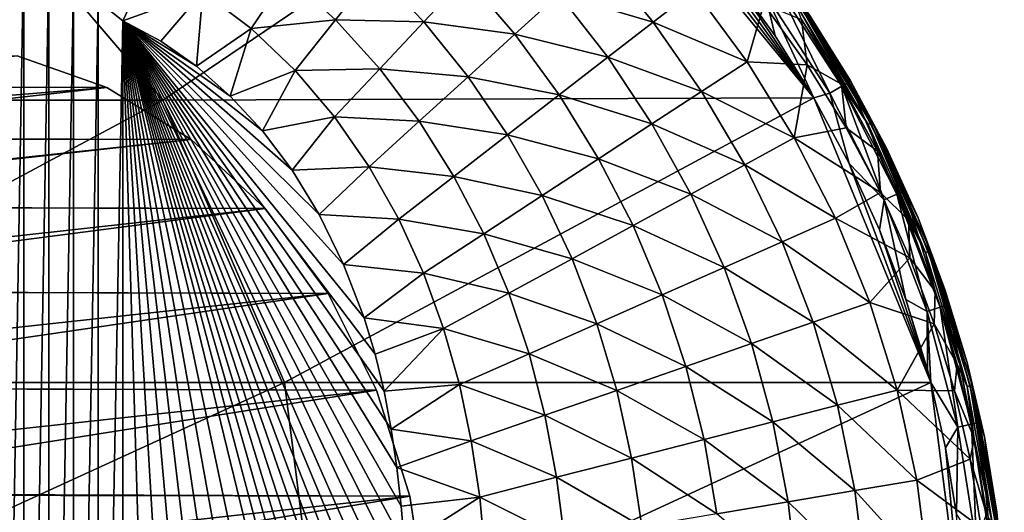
# Model space of a CAD drawing. Header units: metres. Extents: x -31 to 127, y -24 to 31.
# Tile 66 of 67: x 108 to 127, y 3 to 12. Entities that reach past the tile are written whole.
import ezdxf

# ---------------------------------------------------------------- set-up
doc = ezdxf.new("R2010")
doc.units = ezdxf.units.M
doc.layers.add('solid_13_381_041_XXX', color=7, linetype='CONTINUOUS')

msp = doc.modelspace()

# ---------------------------------------------------------------- linework, layer by layer
at = {"layer": 'solid_13_381_041_XXX'}
for points in [[(111.215378, 10.883724, 115.67614), (119.303101, 16.354053, 115.337868), (106.556458, 16.324608, 115.569916)], [(111.215378, 10.883724, 115.67614), (123.778664, 10.926381, 115.340996), (119.303101, 16.354053, 115.337868)], [(123.778664, 10.926381, 115.340996), (120.327881, 15.398944, 115.338821), (119.303101, 16.354053, 115.337868)], [(98.607361, 10.88455, 115.90213), (111.215378, 10.883724, 115.67614), (106.556458, 16.324608, 115.569916)], [(123.778664, 10.926381, 115.340996), (121.292984, 14.372483, 115.339699), (120.327881, 15.398944, 115.338821)], [(108.04631, -14.311032, 103.428329), (108.045769, 14.311392, 103.428284), (108.530754, 13.957133, 103.470291)], [(123.778664, 10.926381, 115.340996), (122.196648, 13.276299, 115.340393), (121.292984, 14.372483, 115.339699)], [(108.04631, -14.311032, 103.428329), (108.530754, 13.957133, 103.470291), (108.531242, -13.956765, 103.470329)], [(108.531242, -13.956765, 103.470329), (108.530754, 13.957133, 103.470291), (109.011948, 13.560728, 103.502594)], [(108.531242, -13.956765, 103.470329), (109.011948, 13.560728, 103.502594), (109.012352, -13.560394, 103.502617)], [(109.012352, -13.560394, 103.502617), (109.011948, 13.560728, 103.502594), (109.491875, 13.175259, 103.525543)], [(109.969955, 12.793142, 103.539215), (110.976547, 13.553642, 103.623863), (110.445763, 12.409323, 103.543747)], [(110.445763, 12.409323, 103.543747), (110.976547, 13.553642, 103.623863), (111.984299, 12.972265, 103.621239)], [(119.644485, 13.642398, 106.201241), (120.674896, 12.386109, 106.242775), (118.855736, 12.925359, 105.412003)], [(121.470627, 13.001755, 107.166336), (120.674896, 12.386109, 106.242775), (119.644485, 13.642398, 106.201241)], [(115.305969, 13.371805, 104.218483), (114.549469, 12.427025, 103.845268), (113.610405, 13.283774, 103.846939)], [(115.305969, 13.371805, 104.218483), (116.24855, 12.388651, 104.22126), (114.549469, 12.427025, 103.845268)], [(117.059105, 13.251651, 104.738449), (116.24855, 12.388651, 104.22126), (115.305969, 13.371805, 104.218483)], [(109.012352, -13.560394, 103.502617), (109.491875, 13.175259, 103.525543), (109.492165, -13.174997, 103.525551)], [(109.492165, -13.174997, 103.525551), (109.491875, 13.175259, 103.525543), (109.969955, 12.793142, 103.539215)], [(113.610405, 13.283774, 103.846939), (112.919334, 12.264751, 103.619835), (111.984299, 12.972265, 103.621239)], [(113.610405, 13.283774, 103.846939), (114.549469, 12.427025, 103.845268), (112.919334, 12.264751, 103.619835)], [(117.059105, 13.251651, 104.738449), (118.005142, 12.152098, 104.751556), (116.24855, 12.388651, 104.22126)], [(118.855736, 12.925359, 105.412003), (118.005142, 12.152098, 104.751556), (117.059105, 13.251651, 104.738449)], [(123.778664, 10.926381, 115.340996), (123.028564, 12.123296, 115.34082), (122.196648, 13.276299, 115.340393)], [(122.829903, 12.95218, 115.295357), (122.196648, 13.276299, 115.340393), (123.028564, 12.123296, 115.34082)], [(123.046356, 13.109477, 115.126205), (122.829903, 12.95218, 115.295357), (124.08638, 11.016893, 115.295921)], [(123.175964, 13.203491, 114.853073), (123.046356, 13.109477, 115.126205), (124.318169, 11.150722, 115.126747)], [(124.318169, 11.150722, 115.126747), (123.046356, 13.109477, 115.126205), (124.08638, 11.016893, 115.295921)], [(124.456841, 11.230756, 114.853569), (123.706573, 12.502091, 114.540977), (123.175964, 13.203491, 114.853073)], [(124.456841, 11.230756, 114.853569), (123.175964, 13.203491, 114.853073), (124.318169, 11.150722, 115.126747)], [(111.173302, 12.017464, 103.543747), (110.445763, 12.409323, 103.543747), (111.984299, 12.972265, 103.621239)], [(111.862846, 11.533807, 103.543747), (111.173302, 12.017464, 103.543747), (111.984299, 12.972265, 103.621239)], [(111.862846, 11.533807, 103.543747), (111.984299, 12.972265, 103.621239), (112.919334, 12.264751, 103.619835)], [(118.855736, 12.925359, 105.412003), (119.801346, 11.71026, 105.440529), (118.005142, 12.152098, 104.751556)], [(120.674896, 12.386109, 106.242775), (119.801346, 11.71026, 105.440529), (118.855736, 12.925359, 105.412003)], [(121.470627, 13.001755, 107.166336), (122.486778, 11.621213, 107.230743), (120.674896, 12.386109, 106.242775)], [(121.470627, 13.001755, 107.166336), (122.813477, 12.734782, 108.234634), (122.486778, 11.621213, 107.230743)], [(122.829903, 12.95218, 115.295357), (123.028564, 12.123296, 115.34082), (123.778664, 10.926381, 115.340996)], [(124.08638, 11.016893, 115.295921), (122.829903, 12.95218, 115.295357), (123.778664, 10.926381, 115.340996)], [(109.492165, -13.174997, 103.525551), (109.969955, 12.793142, 103.539215), (109.970116, -12.792993, 103.539223)], [(109.970116, -12.792993, 103.539223), (109.969955, 12.793142, 103.539215), (110.445763, 12.409323, 103.543747)], [(122.486778, 11.621213, 107.230743), (122.813477, 12.734782, 108.234634), (123.649269, 11.561326, 108.305557)], [(123.649269, 11.561326, 108.305557), (122.813477, 12.734782, 108.234634), (123.538994, 12.438162, 108.780426)], [(123.47525, 12.763273, 109.015038), (124.825958, 10.414227, 108.889648), (123.429787, 12.731952, 108.891647)], [(123.429787, 12.731952, 108.891647), (124.825958, 10.414227, 108.889648), (123.538994, 12.438162, 108.780426)], [(123.502968, 12.782337, 109.14595), (124.877388, 10.441116, 109.01561), (123.47525, 12.763273, 109.015038)], [(123.47525, 12.763273, 109.015038), (124.877388, 10.441116, 109.01561), (124.825958, 10.414227, 108.889648)], [(123.502968, 12.782337, 109.14595), (123.707893, 12.500123, 109.282402), (124.485382, 11.249807, 109.286858)], [(123.502968, 12.782337, 109.14595), (124.485382, 11.249807, 109.286858), (124.908783, 10.457479, 109.149696)], [(123.502968, 12.782337, 109.14595), (124.908783, 10.457479, 109.149696), (124.877388, 10.441116, 109.01561)], [(109.970116, -12.792993, 103.539223), (110.445763, 12.409323, 103.543747), (110.445763, -12.409323, 103.543747)], [(110.445763, 12.409323, 103.543747), (115.9142, -0.000005, 103.543747), (115.928238, -0.772613, 103.543747)], [(115.928253, 0.774282, 103.543747), (115.9142, -0.000005, 103.543747), (110.445763, 12.409323, 103.543747)], [(110.445763, 12.409323, 103.543747), (115.928238, -0.772613, 103.543747), (115.916702, -1.537748, 103.543747)], [(110.445763, 12.409323, 103.543747), (115.916702, -1.537748, 103.543747), (115.879578, -2.29541, 103.543747)], [(110.445763, 12.409323, 103.543747), (115.879578, -2.29541, 103.543747), (115.816872, -3.045598, 103.543747)], [(110.445763, 12.409323, 103.543747), (115.816872, -3.045598, 103.543747), (115.731323, -3.790722, 103.543747)], [(110.445763, 12.409323, 103.543747), (115.731323, -3.790722, 103.543747), (115.624489, -4.532165, 103.543747)], [(110.445763, 12.409323, 103.543747), (115.624489, -4.532165, 103.543747), (115.489059, -5.263477, 103.543747)], [(110.445763, 12.409323, 103.543747), (115.489059, -5.263477, 103.543747), (115.31749, -5.978013, 103.543747)], [(110.445763, 12.409323, 103.543747), (115.31749, -5.978013, 103.543747), (115.102722, -6.674709, 103.543747)], [(110.445763, 12.409323, 103.543747), (115.102722, -6.674709, 103.543747), (114.703743, -7.704321, 103.543747)], [(110.445763, 12.409323, 103.543747), (114.703743, -7.704321, 103.543747), (114.235909, -8.669456, 103.543747)], [(110.445763, 12.409323, 103.543747), (114.235909, -8.669456, 103.543747), (113.717926, -9.524593, 103.543747)], [(110.445763, 12.409323, 103.543747), (113.717926, -9.524593, 103.543747), (113.140503, -10.284995, 103.543747)], [(110.445763, 12.409323, 103.543747), (113.140503, -10.284995, 103.543747), (112.51944, -10.953818, 103.543747)], [(110.445763, 12.409323, 103.543747), (112.51944, -10.953818, 103.543747), (111.866524, -11.53072, 103.543747)], [(110.445763, 12.409323, 103.543747), (111.866524, -11.53072, 103.543747), (111.175415, -12.015885, 103.543747)], [(110.445763, 12.409323, 103.543747), (111.175415, -12.015885, 103.543747), (110.445763, -12.409323, 103.543747)], [(111.862846, 11.533807, 103.543747), (110.445763, 12.409323, 103.543747), (111.173302, 12.017464, 103.543747)], [(112.514748, 10.958349, 103.543747), (110.445763, 12.409323, 103.543747), (111.862846, 11.533807, 103.543747)], [(113.135437, 10.290991, 103.543747), (110.445763, 12.409323, 103.543747), (112.514748, 10.958349, 103.543747)], [(113.712959, 9.531915, 103.543747), (110.445763, 12.409323, 103.543747), (113.135437, 10.290991, 103.543747)], [(114.231293, 8.677739, 103.543747), (110.445763, 12.409323, 103.543747), (113.712959, 9.531915, 103.543747)], [(114.699844, 7.713301, 103.543747), (110.445763, 12.409323, 103.543747), (114.231293, 8.677739, 103.543747)], [(115.099701, 6.683949, 103.543747), (110.445763, 12.409323, 103.543747), (114.699844, 7.713301, 103.543747)], [(115.315002, 5.987054, 103.543747), (110.445763, 12.409323, 103.543747), (115.099701, 6.683949, 103.543747)], [(115.487129, 5.272006, 103.543747), (110.445763, 12.409323, 103.543747), (115.315002, 5.987054, 103.543747)], [(115.623123, 4.539932, 103.543747), (110.445763, 12.409323, 103.543747), (115.487129, 5.272006, 103.543747)], [(115.730461, 3.797542, 103.543747), (110.445763, 12.409323, 103.543747), (115.623123, 4.539932, 103.543747)], [(115.816391, 3.05135, 103.543747), (110.445763, 12.409323, 103.543747), (115.730461, 3.797542, 103.543747)], [(115.879349, 2.299959, 103.543747), (110.445763, 12.409323, 103.543747), (115.816391, 3.05135, 103.543747)], [(115.916641, 1.540936, 103.543747), (110.445763, 12.409323, 103.543747), (115.879349, 2.299959, 103.543747)], [(115.928253, 0.774282, 103.543747), (110.445763, 12.409323, 103.543747), (115.916641, 1.540936, 103.543747)], [(114.549469, 12.427025, 103.845268), (113.770088, 11.453679, 103.6194), (112.919334, 12.264751, 103.619835)], [(114.549469, 12.427025, 103.845268), (115.401665, 11.486964, 103.846451), (113.770088, 11.453679, 103.6194)], [(116.24855, 12.388651, 104.22126), (115.401665, 11.486964, 103.846451), (114.549469, 12.427025, 103.845268)], [(116.24855, 12.388651, 104.22126), (117.103729, 11.332637, 104.228523), (115.401665, 11.486964, 103.846451)], [(118.005142, 12.152098, 104.751556), (117.103729, 11.332637, 104.228523), (116.24855, 12.388651, 104.22126)], [(120.674896, 12.386109, 106.242775), (121.611092, 11.049343, 106.289719), (119.801346, 11.71026, 105.440529)], [(122.486778, 11.621213, 107.230743), (121.611092, 11.049343, 106.289719), (120.674896, 12.386109, 106.242775)], [(124.825958, 10.414227, 108.889648), (124.311981, 11.19128, 108.778748), (123.538994, 12.438162, 108.780426)], [(123.649269, 11.561326, 108.305557), (123.538994, 12.438162, 108.780426), (124.311981, 11.19128, 108.778748)], [(123.706573, 12.502091, 114.540977), (124.484138, 11.251962, 114.541252), (123.707893, 12.500123, 109.282402)], [(124.456841, 11.230756, 114.853569), (124.484138, 11.251962, 114.541252), (123.706573, 12.502091, 114.540977)], [(124.484138, 11.251962, 114.541252), (124.485382, 11.249807, 109.286858), (123.707893, 12.500123, 109.282402)], [(112.514748, 10.958349, 103.543747), (111.862846, 11.533807, 103.543747), (112.919334, 12.264751, 103.619835)], [(112.514748, 10.958349, 103.543747), (112.919334, 12.264751, 103.619835), (113.770088, 11.453679, 103.6194)], [(118.005142, 12.152098, 104.751556), (118.86158, 10.983189, 104.769638), (117.103729, 11.332637, 104.228523)], [(119.801346, 11.71026, 105.440529), (118.86158, 10.983189, 104.769638), (118.005142, 12.152098, 104.751556)], [(96.620667, 11.143044, 92.817726), (110.132133, 11.12712, 73.590347), (108.402573, 11.733502, 72.379303)], [(108.402573, 11.733502, 72.379303), (110.132133, 11.12712, 73.590347), (103.003929, 11.131185, 68.599129)], [(119.801346, 11.71026, 105.440529), (120.652641, 10.423421, 105.4729), (118.86158, 10.983189, 104.769638)], [(121.611092, 11.049343, 106.289719), (120.652641, 10.423421, 105.4729), (119.801346, 11.71026, 105.440529)], [(122.486778, 11.621213, 107.230743), (123.397865, 10.153723, 107.296051), (121.611092, 11.049343, 106.289719)], [(122.486778, 11.621213, 107.230743), (123.649269, 11.561326, 108.305557), (123.397865, 10.153723, 107.296051)], [(113.135437, 10.290991, 103.543747), (112.514748, 10.958349, 103.543747), (113.770088, 11.453679, 103.6194)], [(113.135437, 10.290991, 103.543747), (113.770088, 11.453679, 103.6194), (114.530037, 10.558934, 103.61969)], [(115.401665, 11.486964, 103.846451), (114.530037, 10.558934, 103.61969), (113.770088, 11.453679, 103.6194)], [(115.401665, 11.486964, 103.846451), (116.163216, 10.47763, 103.84964), (114.530037, 10.558934, 103.61969)], [(117.103729, 11.332637, 104.228523), (116.163216, 10.47763, 103.84964), (115.401665, 11.486964, 103.846451)], [(123.397865, 10.153723, 107.296051), (123.649269, 11.561326, 108.305557), (124.403061, 10.346151, 108.375252)], [(124.403061, 10.346151, 108.375252), (123.649269, 11.561326, 108.305557), (124.311981, 11.19128, 108.778748)], [(117.103729, 11.332637, 104.228523), (117.867447, 10.214047, 104.238617), (116.163216, 10.47763, 103.84964)], [(118.86158, 10.983189, 104.769638), (117.867447, 10.214047, 104.238617), (117.103729, 11.332637, 104.228523)], [(124.456841, 11.230756, 114.853569), (124.318169, 11.150722, 115.126747), (125.378403, 9.069567, 115.126587)], [(124.456841, 11.230756, 114.853569), (125.178543, 9.953128, 114.541191), (124.484138, 11.251962, 114.541252)], [(125.524567, 9.134754, 114.853394), (125.178543, 9.953128, 114.541191), (124.456841, 11.230756, 114.853569)], [(125.524567, 9.134754, 114.853394), (124.456841, 11.230756, 114.853569), (125.378403, 9.069567, 115.126587)], [(124.484138, 11.251962, 114.541252), (125.178543, 9.953128, 114.541191), (124.485382, 11.249807, 109.286858)], [(125.178543, 9.953128, 114.541191), (125.179436, 9.951318, 109.290833), (124.485382, 11.249807, 109.286858)], [(124.908783, 10.457479, 109.149696), (124.485382, 11.249807, 109.286858), (125.179436, 9.951318, 109.290833)], [(96.620667, 11.143044, 92.817726), (98.237694, 10.160095, 93.949982), (110.132133, 11.12712, 73.590347)], [(98.237694, 10.160095, 93.949982), (111.760002, 10.125165, 74.730202), (110.132133, 11.12712, 73.590347)], [(110.132133, 11.12712, 73.590347), (101.378571, 10.133117, 67.461044), (103.003929, 11.131185, 68.599129)], [(110.132133, 11.12712, 73.590347), (111.760002, 10.125165, 74.730202), (101.378571, 10.133117, 67.461044)], [(121.611092, 11.049343, 106.289719), (122.444099, 9.635502, 106.337395), (120.652641, 10.423421, 105.4729)], [(123.397865, 10.153723, 107.296051), (122.444099, 9.635502, 106.337395), (121.611092, 11.049343, 106.289719)], [(124.318169, 11.150722, 115.126747), (124.08638, 11.016893, 115.295921), (125.133873, 8.96076, 115.295807)], [(124.825958, 10.414227, 108.889648), (125.00161, 9.896904, 108.777275), (124.311981, 11.19128, 108.778748)], [(124.403061, 10.346151, 108.375252), (124.311981, 11.19128, 108.778748), (125.00161, 9.896904, 108.777275)], [(125.378403, 9.069567, 115.126587), (124.318169, 11.150722, 115.126747), (125.133873, 8.96076, 115.295807)], [(101.054977, 5.436933, 116.035225), (111.215378, 10.883724, 115.67614), (98.607361, 10.88455, 115.90213)], [(101.054977, 5.436933, 116.035225), (113.562614, 5.436505, 115.734184), (111.215378, 10.883724, 115.67614)], [(113.562614, 5.436505, 115.734184), (123.778664, 10.926381, 115.340996), (111.215378, 10.883724, 115.67614)], [(113.562614, 5.436505, 115.734184), (126.033401, 5.440304, 115.33947), (123.778664, 10.926381, 115.340996)], [(118.86158, 10.983189, 104.769638), (119.623802, 9.751537, 104.79023), (117.867447, 10.214047, 104.238617)], [(120.652641, 10.423421, 105.4729), (119.623802, 9.751537, 104.79023), (118.86158, 10.983189, 104.769638)], [(124.08638, 11.016893, 115.295921), (123.778664, 10.926381, 115.340996), (124.460075, 9.657834, 115.340988)], [(126.033401, 5.440304, 115.33947), (124.460075, 9.657834, 115.340988), (123.778664, 10.926381, 115.340996)], [(125.133873, 8.96076, 115.295807), (124.08638, 11.016893, 115.295921), (124.460075, 9.657834, 115.340988)], [(113.712959, 9.531915, 103.543747), (113.135437, 10.290991, 103.543747), (114.530037, 10.558934, 103.61969)], [(113.712959, 9.531915, 103.543747), (114.530037, 10.558934, 103.61969), (115.196083, 9.598429, 103.620476)], [(116.163216, 10.47763, 103.84964), (115.196083, 9.598429, 103.620476), (114.530037, 10.558934, 103.61969)], [(116.163216, 10.47763, 103.84964), (116.831497, 9.412551, 103.854103), (115.196083, 9.598429, 103.620476)], [(117.867447, 10.214047, 104.238617), (116.831497, 9.412551, 103.854103), (116.163216, 10.47763, 103.84964)], [(124.908783, 10.457479, 109.149696), (125.989731, 7.966938, 109.016914), (124.877388, 10.441116, 109.01561)], [(124.908783, 10.457479, 109.149696), (125.179436, 9.951318, 109.290833), (125.787079, 8.610215, 109.29435)], [(124.908783, 10.457479, 109.149696), (125.787079, 8.610215, 109.29435), (126.024307, 7.979829, 109.153664)], [(124.908783, 10.457479, 109.149696), (126.024307, 7.979829, 109.153664), (125.989731, 7.966938, 109.016914)], [(120.652641, 10.423421, 105.4729), (121.402992, 9.069826, 105.505814), (119.623802, 9.751537, 104.79023)], [(122.444099, 9.635502, 106.337395), (121.402992, 9.069826, 105.505814), (120.652641, 10.423421, 105.4729)], [(123.397865, 10.153723, 107.296051), (124.403061, 10.346151, 108.375252), (125.062508, 9.100721, 108.43486)], [(125.062508, 9.100721, 108.43486), (124.403061, 10.346151, 108.375252), (125.00161, 9.896904, 108.777275)], [(124.877388, 10.441116, 109.01561), (125.933159, 7.945686, 108.888824), (124.825958, 10.414227, 108.889648)], [(124.825958, 10.414227, 108.889648), (125.933159, 7.945686, 108.888824), (125.00161, 9.896904, 108.777275)], [(124.877388, 10.441116, 109.01561), (125.989731, 7.966938, 109.016914), (125.933159, 7.945686, 108.888824)], [(98.237694, 10.160095, 93.949982), (99.679237, 8.831157, 94.959358), (111.760002, 10.125165, 74.730202)], [(99.679237, 8.831157, 94.959358), (113.189903, 8.793169, 75.731422), (111.760002, 10.125165, 74.730202)], [(111.760002, 10.125165, 74.730202), (99.955597, 8.815549, 66.464661), (101.378571, 10.133117, 67.461044)], [(111.760002, 10.125165, 74.730202), (113.189903, 8.793169, 75.731422), (99.955597, 8.815549, 66.464661)], [(117.867447, 10.214047, 104.238617), (118.537201, 9.041926, 104.250137), (116.831497, 9.412551, 103.854103)], [(119.623802, 9.751537, 104.79023), (118.537201, 9.041926, 104.250137), (117.867447, 10.214047, 104.238617)], [(123.397865, 10.153723, 107.296051), (124.191727, 8.604064, 107.356987), (122.444099, 9.635502, 106.337395)], [(123.397865, 10.153723, 107.296051), (125.062508, 9.100721, 108.43486), (124.191727, 8.604064, 107.356987)], [(125.933159, 7.945686, 108.888824), (125.6017, 8.566208, 108.775764), (125.00161, 9.896904, 108.777275)], [(125.062508, 9.100721, 108.43486), (125.00161, 9.896904, 108.777275), (125.6017, 8.566208, 108.775764)], [(125.178543, 9.953128, 114.541191), (125.786644, 8.611257, 114.540863), (125.179436, 9.951318, 109.290833)], [(125.524567, 9.134754, 114.853394), (125.786644, 8.611257, 114.540863), (125.178543, 9.953128, 114.541191)], [(125.786644, 8.611257, 114.540863), (125.787079, 8.610215, 109.29435), (125.179436, 9.951318, 109.290833)], [(119.623802, 9.751537, 104.79023), (120.287659, 8.463821, 104.811195), (118.537201, 9.041926, 104.250137)], [(121.402992, 9.069826, 105.505814), (120.287659, 8.463821, 104.811195), (119.623802, 9.751537, 104.79023)], [(114.231293, 8.677739, 103.543747), (113.712959, 9.531915, 103.543747), (115.196083, 9.598429, 103.620476)], [(114.231293, 8.677739, 103.543747), (115.196083, 9.598429, 103.620476), (115.76709, 8.589043, 103.62159)], [(116.831497, 9.412551, 103.854103), (115.76709, 8.589043, 103.62159), (115.196083, 9.598429, 103.620476)], [(122.444099, 9.635502, 106.337395), (123.164391, 8.150152, 106.381874), (121.402992, 9.069826, 105.505814)], [(124.191727, 8.604064, 107.356987), (123.164391, 8.150152, 106.381874), (122.444099, 9.635502, 106.337395)], [(126.033401, 5.440304, 115.33947), (125.043419, 8.379436, 115.340721), (124.460075, 9.657834, 115.340988)], [(125.133873, 8.96076, 115.295807), (124.460075, 9.657834, 115.340988), (125.043419, 8.379436, 115.340721)], [(116.831497, 9.412551, 103.854103), (117.406181, 8.303309, 103.859207), (115.76709, 8.589043, 103.62159)], [(118.537201, 9.041926, 104.250137), (117.406181, 8.303309, 103.859207), (116.831497, 9.412551, 103.854103)], [(125.524567, 9.134754, 114.853394), (125.378403, 9.069567, 115.126587), (126.215065, 6.888492, 115.12587)], [(126.367188, 6.9381, 114.852661), (125.786644, 8.611257, 114.540863), (125.524567, 9.134754, 114.853394)], [(126.367188, 6.9381, 114.852661), (125.524567, 9.134754, 114.853394), (126.215065, 6.888492, 115.12587)], [(118.537201, 9.041926, 104.250137), (119.111427, 7.824728, 104.261879), (117.406181, 8.303309, 103.859207)], [(120.287659, 8.463821, 104.811195), (119.111427, 7.824728, 104.261879), (118.537201, 9.041926, 104.250137)], [(121.402992, 9.069826, 105.505814), (122.0457, 7.655871, 105.536522), (120.287659, 8.463821, 104.811195)], [(123.164391, 8.150152, 106.381874), (122.0457, 7.655871, 105.536522), (121.402992, 9.069826, 105.505814)], [(124.191727, 8.604064, 107.356987), (125.062508, 9.100721, 108.43486), (125.626083, 7.842136, 108.486877)], [(125.133873, 8.96076, 115.295807), (125.043419, 8.379436, 115.340721), (125.553017, 7.041296, 115.340202)], [(125.626083, 7.842136, 108.486877), (125.062508, 9.100721, 108.43486), (125.6017, 8.566208, 108.775764)], [(125.378403, 9.069567, 115.126587), (125.133873, 8.96076, 115.295807), (125.96051, 6.80586, 115.295105)], [(125.96051, 6.80586, 115.295105), (125.133873, 8.96076, 115.295807), (125.553017, 7.041296, 115.340202)], [(126.215065, 6.888492, 115.12587), (125.378403, 9.069567, 115.126587), (125.96051, 6.80586, 115.295105)], [(113.189903, 8.793169, 75.731422), (98.751602, 7.20084, 65.62162), (99.955597, 8.815549, 66.464661)], [(113.189903, 8.793169, 75.731422), (114.402275, 7.157014, 76.580338), (98.751602, 7.20084, 65.62162)], [(99.679237, 8.831157, 94.959358), (100.896202, 7.201484, 95.811485), (113.189903, 8.793169, 75.731422)], [(100.896202, 7.201484, 95.811485), (114.402275, 7.157014, 76.580338), (113.189903, 8.793169, 75.731422)], [(114.699844, 7.713301, 103.543747), (114.231293, 8.677739, 103.543747), (115.76709, 8.589043, 103.62159)], [(114.699844, 7.713301, 103.543747), (115.76709, 8.589043, 103.62159), (116.244957, 7.544966, 103.622856)], [(117.406181, 8.303309, 103.859207), (116.244957, 7.544966, 103.622856), (115.76709, 8.589043, 103.62159)], [(124.191727, 8.604064, 107.356987), (124.856758, 6.980371, 107.409515), (123.164391, 8.150152, 106.381874)], [(124.191727, 8.604064, 107.356987), (125.626083, 7.842136, 108.486877), (124.856758, 6.980371, 107.409515)], [(125.933159, 7.945686, 108.888824), (126.114281, 7.19837, 108.774742), (125.6017, 8.566208, 108.775764)], [(125.626083, 7.842136, 108.486877), (125.6017, 8.566208, 108.775764), (126.114281, 7.19837, 108.774742)], [(125.786644, 8.611257, 114.540863), (126.305641, 7.232426, 114.540398), (125.787079, 8.610215, 109.29435)], [(126.367188, 6.9381, 114.852661), (126.305641, 7.232426, 114.540398), (125.786644, 8.611257, 114.540863)], [(126.305641, 7.232426, 114.540398), (126.305702, 7.232244, 109.297371), (125.787079, 8.610215, 109.29435)], [(126.024307, 7.979829, 109.153664), (125.787079, 8.610215, 109.29435), (126.305702, 7.232244, 109.297371)], [(120.287659, 8.463821, 104.811195), (120.849396, 7.127301, 104.83075), (119.111427, 7.824728, 104.261879)], [(122.0457, 7.655871, 105.536522), (120.849396, 7.127301, 104.83075), (120.287659, 8.463821, 104.811195)], [(126.033401, 5.440304, 115.33947), (125.553017, 7.041296, 115.340202), (125.043419, 8.379436, 115.340721)], [(117.406181, 8.303309, 103.859207), (117.88839, 7.160203, 103.86441), (116.244957, 7.544966, 103.622856)], [(119.111427, 7.824728, 104.261879), (117.88839, 7.160203, 103.86441), (117.406181, 8.303309, 103.859207)], [(123.164391, 8.150152, 106.381874), (123.76326, 6.601365, 106.420166), (122.0457, 7.655871, 105.536522)], [(124.856758, 6.980371, 107.409515), (123.76326, 6.601365, 106.420166), (123.164391, 8.150152, 106.381874)], [(126.024307, 7.979829, 109.153664), (126.795822, 5.376618, 109.018784), (125.989731, 7.966938, 109.016914)], [(126.024307, 7.979829, 109.153664), (126.305702, 7.232244, 109.297371), (126.733093, 5.823306, 109.299866)], [(126.024307, 7.979829, 109.153664), (126.733093, 5.823306, 109.299866), (126.832924, 5.385403, 109.157646)], [(126.024307, 7.979829, 109.153664), (126.832924, 5.385403, 109.157646), (126.795822, 5.376618, 109.018784)], [(119.111427, 7.824728, 104.261879), (119.589447, 6.570609, 104.272835), (117.88839, 7.160203, 103.86441)], [(120.849396, 7.127301, 104.83075), (119.589447, 6.570609, 104.272835), (119.111427, 7.824728, 104.261879)], [(124.856758, 6.980371, 107.409515), (125.626083, 7.842136, 108.486877), (126.100616, 6.570168, 108.532761)], [(126.100616, 6.570168, 108.532761), (125.626083, 7.842136, 108.486877), (126.114281, 7.19837, 108.774742)], [(125.989731, 7.966938, 109.016914), (126.735153, 5.362005, 108.889), (125.933159, 7.945686, 108.888824)], [(125.933159, 7.945686, 108.888824), (126.735153, 5.362005, 108.889), (126.114281, 7.19837, 108.774742)], [(125.989731, 7.966938, 109.016914), (126.795822, 5.376618, 109.018784), (126.735153, 5.362005, 108.889)], [(115.099701, 6.683949, 103.543747), (114.699844, 7.713301, 103.543747), (116.244957, 7.544966, 103.622856)], [(122.0457, 7.655871, 105.536522), (122.575058, 6.189536, 105.562927), (120.849396, 7.127301, 104.83075)], [(123.76326, 6.601365, 106.420166), (122.575058, 6.189536, 105.562927), (122.0457, 7.655871, 105.536522)], [(115.099701, 6.683949, 103.543747), (116.244957, 7.544966, 103.622856), (116.63353, 6.478389, 103.624153)], [(117.88839, 7.160203, 103.86441), (116.63353, 6.478389, 103.624153), (116.244957, 7.544966, 103.622856)], [(126.305641, 7.232426, 114.540398), (126.7332, 5.822909, 114.539948), (126.305702, 7.232244, 109.297371)], [(126.367188, 6.9381, 114.852661), (126.7332, 5.822909, 114.539948), (126.305641, 7.232426, 114.540398)], [(126.7332, 5.822909, 114.539948), (126.733093, 5.823306, 109.299866), (126.305702, 7.232244, 109.297371)], [(114.402275, 7.157014, 76.580338), (97.811501, 5.347802, 64.963356), (98.751602, 7.20084, 65.62162)], [(114.402275, 7.157014, 76.580338), (115.339584, 5.287835, 77.236649), (97.811501, 5.347802, 64.963356)], [(100.896202, 7.201484, 95.811485), (101.847153, 5.326573, 96.477348), (114.402275, 7.157014, 76.580338)], [(101.847153, 5.326573, 96.477348), (115.339584, 5.287835, 77.236649), (114.402275, 7.157014, 76.580338)], [(117.88839, 7.160203, 103.86441), (118.280602, 5.992311, 103.869263), (116.63353, 6.478389, 103.624153)], [(119.589447, 6.570609, 104.272835), (118.280602, 5.992311, 103.869263), (117.88839, 7.160203, 103.86441)], [(120.849396, 7.127301, 104.83075), (121.306458, 5.749838, 104.847542), (119.589447, 6.570609, 104.272835)], [(122.575058, 6.189536, 105.562927), (121.306458, 5.749838, 104.847542), (120.849396, 7.127301, 104.83075)], [(126.033401, 5.440304, 115.33947), (125.970001, 5.681139, 115.339577), (125.553017, 7.041296, 115.340202)], [(125.96051, 6.80586, 115.295105), (125.553017, 7.041296, 115.340202), (125.970001, 5.681139, 115.339577)], [(126.100616, 6.570168, 108.532761), (126.114281, 7.19837, 108.774742), (126.539482, 5.792765, 108.774597)], [(126.735153, 5.362005, 108.889), (126.539482, 5.792765, 108.774597), (126.114281, 7.19837, 108.774742)], [(124.856758, 6.980371, 107.409515), (125.382462, 5.293626, 107.450729), (123.76326, 6.601365, 106.420166)], [(124.856758, 6.980371, 107.409515), (126.100616, 6.570168, 108.532761), (125.382462, 5.293626, 107.450729)], [(126.215065, 6.888492, 115.12587), (125.96051, 6.80586, 115.295105), (126.557304, 4.577191, 115.294083)], [(126.367188, 6.9381, 114.852661), (126.215065, 6.888492, 115.12587), (126.819084, 4.632861, 115.124863)], [(126.819084, 4.632861, 115.124863), (126.215065, 6.888492, 115.12587), (126.557304, 4.577191, 115.294083)], [(126.975578, 4.666276, 114.851654), (126.7332, 5.822909, 114.539948), (126.367188, 6.9381, 114.852661)], [(126.975578, 4.666276, 114.851654), (126.367188, 6.9381, 114.852661), (126.819084, 4.632861, 115.124863)], [(115.315002, 5.987054, 103.543747), (115.099701, 6.683949, 103.543747), (116.63353, 6.478389, 103.624153)], [(125.96051, 6.80586, 115.295105), (125.970001, 5.681139, 115.339577), (126.033401, 5.440304, 115.33947)], [(126.557304, 4.577191, 115.294083), (125.96051, 6.80586, 115.295105), (126.033401, 5.440304, 115.33947)], [(115.487129, 5.272006, 103.543747), (115.315002, 5.987054, 103.543747), (116.63353, 6.478389, 103.624153)], [(115.487129, 5.272006, 103.543747), (116.63353, 6.478389, 103.624153), (116.938522, 5.399328, 103.625366)], [(118.280602, 5.992311, 103.869263), (116.938522, 5.399328, 103.625366), (116.63353, 6.478389, 103.624153)], [(119.589447, 6.570609, 104.272835), (119.971947, 5.287295, 104.282234), (118.280602, 5.992311, 103.869263)], [(121.306458, 5.749838, 104.847542), (119.971947, 5.287295, 104.282234), (119.589447, 6.570609, 104.272835)], [(123.76326, 6.601365, 106.420166), (124.233177, 4.999323, 106.450127), (122.575058, 6.189536, 105.562927)], [(125.382462, 5.293626, 107.450729), (124.233177, 4.999323, 106.450127), (123.76326, 6.601365, 106.420166)], [(125.382462, 5.293626, 107.450729), (126.100616, 6.570168, 108.532761), (126.488792, 5.277821, 108.570206)], [(126.488792, 5.277821, 108.570206), (126.100616, 6.570168, 108.532761), (126.539482, 5.792765, 108.774597)], [(122.575058, 6.189536, 105.562927), (122.986649, 4.680119, 105.583542), (121.306458, 5.749838, 104.847542)], [(124.233177, 4.999323, 106.450127), (122.986649, 4.680119, 105.583542), (122.575058, 6.189536, 105.562927)], [(118.280602, 5.992311, 103.869263), (118.5868, 4.807203, 103.873421), (116.938522, 5.399328, 103.625366)], [(119.971947, 5.287295, 104.282234), (118.5868, 4.807203, 103.873421), (118.280602, 5.992311, 103.869263)], [(121.306458, 5.749838, 104.847542), (121.657585, 4.339778, 104.860634), (119.971947, 5.287295, 104.282234)], [(122.986649, 4.680119, 105.583542), (121.657585, 4.339778, 104.860634), (121.306458, 5.749838, 104.847542)], [(126.488792, 5.277821, 108.570206), (126.539482, 5.792765, 108.774597), (126.872902, 4.357553, 108.775063)], [(126.735153, 5.362005, 108.889), (126.872902, 4.357553, 108.775063), (126.539482, 5.792765, 108.774597)], [(126.7332, 5.822909, 114.539948), (127.067421, 4.389436, 109.301834), (126.733093, 5.823306, 109.299866)], [(126.832924, 5.385403, 109.157646), (126.733093, 5.823306, 109.299866), (127.067421, 4.389436, 109.301834)], [(126.7332, 5.822909, 114.539948), (127.067543, 4.388829, 114.53952), (127.067421, 4.389436, 109.301834)], [(126.975578, 4.666276, 114.851654), (127.067543, 4.388829, 114.53952), (126.7332, 5.822909, 114.539948)], [(115.339584, 5.287835, 77.236649), (97.159874, 3.315424, 64.50708), (97.811501, 5.347802, 64.963356)], [(101.054977, 5.436933, 116.035225), (101.684174, -0.000011, 116.082634), (113.562614, 5.436505, 115.734184)], [(113.562614, 5.436505, 115.734184), (101.684174, -0.000011, 116.082634), (114.253479, -0.000011, 115.754974)], [(101.847153, 5.326573, 96.477348), (102.499702, 3.270273, 96.934273), (115.339584, 5.287835, 77.236649)], [(113.562614, 5.436505, 115.734184), (114.253479, -0.000011, 115.754974), (126.033401, 5.440304, 115.33947)], [(126.033401, 5.440304, 115.33947), (114.253479, -0.000011, 115.754974), (126.726265, -0.000001, 115.337563)], [(115.623123, 4.539932, 103.543747), (115.487129, 5.272006, 103.543747), (116.938522, 5.399328, 103.625366)], [(115.623123, 4.539932, 103.543747), (116.938522, 5.399328, 103.625366), (117.167252, 4.315189, 103.626404)], [(118.5868, 4.807203, 103.873421), (117.167252, 4.315189, 103.626404), (116.938522, 5.399328, 103.625366)], [(126.317383, 4.178897, 115.338913), (126.033401, 5.440304, 115.33947), (126.726265, -0.000001, 115.337563)], [(126.557304, 4.577191, 115.294083), (126.033401, 5.440304, 115.33947), (126.317383, 4.178897, 115.338913)], [(126.795822, 5.376618, 109.018784), (127.220695, 2.700445, 108.889183), (126.735153, 5.362005, 108.889)], [(126.735153, 5.362005, 108.889), (127.220695, 2.700445, 108.889183), (126.872902, 4.357553, 108.775063)], [(126.832924, 5.385403, 109.157646), (127.284073, 2.708015, 109.020111), (126.795822, 5.376618, 109.018784)], [(126.795822, 5.376618, 109.018784), (127.284073, 2.708015, 109.020111), (127.220695, 2.700445, 108.889183)], [(126.832924, 5.385403, 109.157646), (127.067421, 4.389436, 109.301834), (127.307259, 2.936772, 109.303291)], [(126.832924, 5.385403, 109.157646), (127.307259, 2.936772, 109.303291), (127.32283, 2.712583, 109.160431)], [(126.832924, 5.385403, 109.157646), (127.32283, 2.712583, 109.160431), (127.284073, 2.708015, 109.020111)], [(115.339584, 5.287835, 77.236649), (115.983192, 3.249428, 77.687309), (97.159874, 3.315424, 64.50708)], [(102.499702, 3.270273, 96.934273), (115.983192, 3.249428, 77.687309), (115.339584, 5.287835, 77.236649)], [(119.971947, 5.287295, 104.282234), (120.260887, 3.982117, 104.289551), (118.5868, 4.807203, 103.873421)], [(121.657585, 4.339778, 104.860634), (120.260887, 3.982117, 104.289551), (119.971947, 5.287295, 104.282234)], [(125.382462, 5.293626, 107.450729), (125.761703, 3.557583, 107.479546), (124.233177, 4.999323, 106.450127)], [(125.382462, 5.293626, 107.450729), (126.488792, 5.277821, 108.570206), (126.790276, 3.961719, 108.597664)], [(125.382462, 5.293626, 107.450729), (126.790276, 3.961719, 108.597664), (125.761703, 3.557583, 107.479546)], [(126.790276, 3.961719, 108.597664), (126.488792, 5.277821, 108.570206), (126.872902, 4.357553, 108.775063)], [(124.233177, 4.999323, 106.450127), (124.569756, 3.356215, 106.471008), (122.986649, 4.680119, 105.583542)], [(125.761703, 3.557583, 107.479546), (124.569756, 3.356215, 106.471008), (124.233177, 4.999323, 106.450127)], [(118.5868, 4.807203, 103.873421), (118.812241, 3.611153, 103.876663), (117.167252, 4.315189, 103.626404)], [(120.260887, 3.982117, 104.289551), (118.812241, 3.611153, 103.876663), (118.5868, 4.807203, 103.873421)], [(122.986649, 4.680119, 105.583542), (123.278824, 3.138124, 105.597862), (121.657585, 4.339778, 104.860634)], [(124.569756, 3.356215, 106.471008), (123.278824, 3.138124, 105.597862), (122.986649, 4.680119, 105.583542)], [(126.557304, 4.577191, 115.294083), (126.317383, 4.178897, 115.338913), (126.526886, 2.894843, 115.338394)], [(126.917435, 2.300786, 115.293098), (126.557304, 4.577191, 115.294083), (126.526886, 2.894843, 115.338394)], [(126.819084, 4.632861, 115.124863), (126.557304, 4.577191, 115.294083), (126.917435, 2.300786, 115.293098)], [(126.975578, 4.666276, 114.851654), (126.819084, 4.632861, 115.124863), (127.183594, 2.328963, 115.123886)], [(127.183594, 2.328963, 115.123886), (126.819084, 4.632861, 115.124863), (126.917435, 2.300786, 115.293098)], [(127.342766, 2.345701, 114.850693), (127.067543, 4.388829, 114.53952), (126.975578, 4.666276, 114.851654)], [(127.342766, 2.345701, 114.850693), (126.975578, 4.666276, 114.851654), (127.183594, 2.328963, 115.123886)], [(115.730461, 3.797542, 103.543747), (115.623123, 4.539932, 103.543747), (117.167252, 4.315189, 103.626404)], [(127.067543, 4.388829, 114.53952), (127.307259, 2.936772, 109.303291), (127.067421, 4.389436, 109.301834)], [(127.067543, 4.388829, 114.53952), (127.307335, 2.936157, 114.539047), (127.307259, 2.936772, 109.303291)], [(127.342766, 2.345701, 114.850693), (127.307335, 2.936157, 114.539047), (127.067543, 4.388829, 114.53952)], [(115.730461, 3.797542, 103.543747), (117.167252, 4.315189, 103.626404), (117.328316, 3.231155, 103.627205)], [(118.812241, 3.611153, 103.876663), (117.328316, 3.231155, 103.627205), (117.167252, 4.315189, 103.626404)], [(121.657585, 4.339778, 104.860634), (121.903908, 2.905845, 104.869705), (120.260887, 3.982117, 104.289551)], [(123.278824, 3.138124, 105.597862), (121.903908, 2.905845, 104.869705), (121.657585, 4.339778, 104.860634)], [(126.790276, 3.961719, 108.597664), (126.872902, 4.357553, 108.775063), (127.110817, 2.906801, 108.775391)], [(127.220695, 2.700445, 108.889183), (127.110817, 2.906801, 108.775391), (126.872902, 4.357553, 108.775063)], [(126.526886, 2.894843, 115.338394), (126.317383, 4.178897, 115.338913), (126.726265, -0.000001, 115.337563)], [(120.260887, 3.982117, 104.289551), (120.46019, 2.661942, 104.294609), (118.812241, 3.611153, 103.876663)], [(121.903908, 2.905845, 104.869705), (120.46019, 2.661942, 104.294609), (120.260887, 3.982117, 104.289551)], [(125.761703, 3.557583, 107.479546), (126.790276, 3.961719, 108.597664), (127.003952, 2.636833, 108.616638)], [(127.003952, 2.636833, 108.616638), (126.790276, 3.961719, 108.597664), (127.110817, 2.906801, 108.775391)], [(115.816391, 3.05135, 103.543747), (115.730461, 3.797542, 103.543747), (117.328316, 3.231155, 103.627205)], [(118.812241, 3.611153, 103.876663), (118.963631, 2.409112, 103.878891), (117.328316, 3.231155, 103.627205)], [(120.46019, 2.661942, 104.294609), (118.963631, 2.409112, 103.878891), (118.812241, 3.611153, 103.876663)], [(125.761703, 3.557583, 107.479546), (125.989647, 1.787437, 107.495918), (124.569756, 3.356215, 106.471008)], [(125.761703, 3.557583, 107.479546), (127.003952, 2.636833, 108.616638), (125.989647, 1.787437, 107.495918)], [(115.983192, 3.249428, 77.687309), (96.821609, 1.142709, 64.270226), (97.159874, 3.315424, 64.50708)], [(115.983192, 3.249428, 77.687309), (116.310242, 1.088442, 77.916306), (96.821609, 1.142709, 64.270226)], [(102.499702, 3.270273, 96.934273), (102.831627, 1.102607, 97.166687), (115.983192, 3.249428, 77.687309)], [(102.831627, 1.102607, 97.166687), (116.310242, 1.088442, 77.916306), (115.983192, 3.249428, 77.687309)], [(115.879349, 2.299959, 103.543747), (115.816391, 3.05135, 103.543747), (117.328316, 3.231155, 103.627205)], [(115.879349, 2.299959, 103.543747), (117.328316, 3.231155, 103.627205), (117.43119, 2.150222, 103.627762)], [(118.963631, 2.409112, 103.878891), (117.43119, 2.150222, 103.627762), (117.328316, 3.231155, 103.627205)], [(124.569756, 3.356215, 106.471008), (124.770676, 1.685155, 106.482811), (123.278824, 3.138124, 105.597862)], [(125.989647, 1.787437, 107.495918), (124.770676, 1.685155, 106.482811), (124.569756, 3.356215, 106.471008)], [(123.278824, 3.138124, 105.597862), (123.451752, 1.574477, 105.605927), (121.903908, 2.905845, 104.869705)], [(124.770676, 1.685155, 106.482811), (123.451752, 1.574477, 105.605927), (123.278824, 3.138124, 105.597862)], [(127.307335, 2.936157, 114.539047), (127.451569, 1.471535, 109.304237), (127.307259, 2.936772, 109.303291)], [(127.32283, 2.712583, 109.160431), (127.307259, 2.936772, 109.303291), (127.451569, 1.471535, 109.304237)]]:
    msp.add_3dface(points, dxfattribs=at)

doc.saveas('drawing.dxf')
